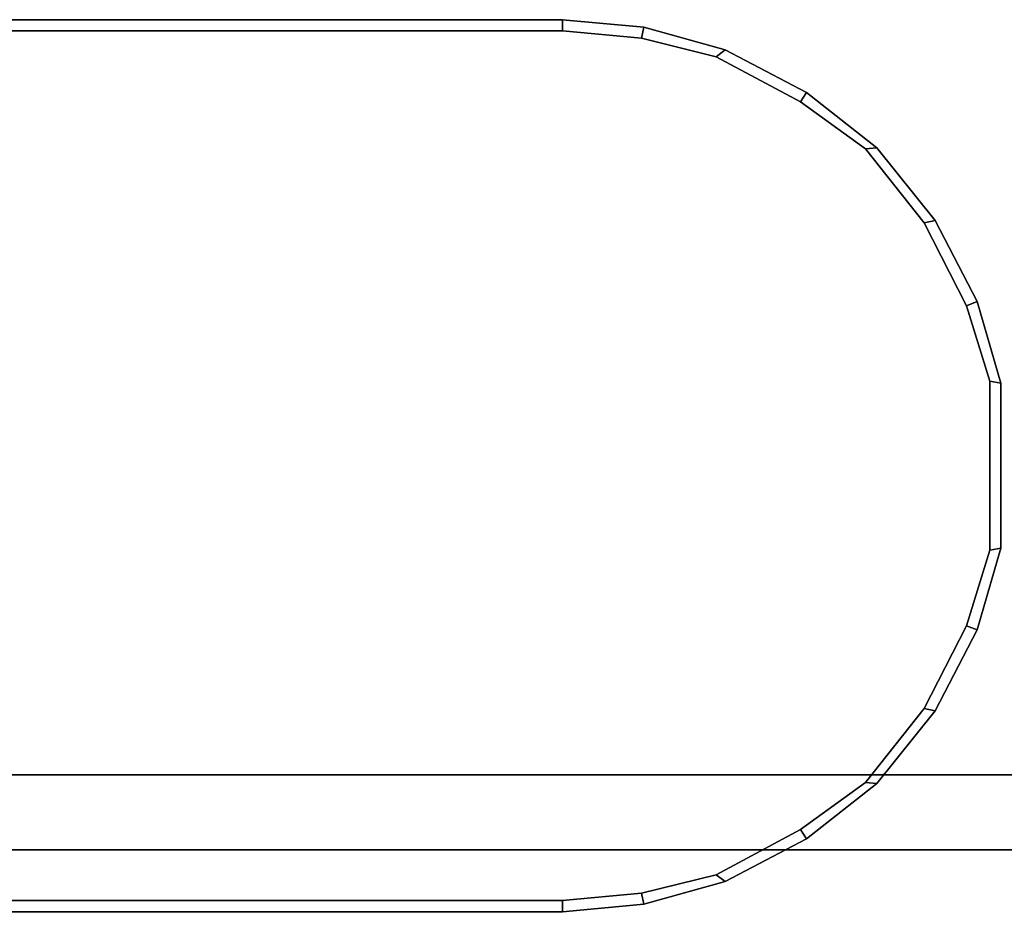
# Model space of a CAD drawing. Header units: inches. Extents: x 82 to 767, y -5 to 263.
# Tile 128 of 256: x 763.188 to 763.706, y 62.7 to 63.172. Entities that reach past the tile are written whole.
import ezdxf
from ezdxf.enums import TextEntityAlignment as Align

# ---------------------------------------------------------------- set-up
doc = ezdxf.new("R2010")
doc.units = ezdxf.units.IN
doc.header["$MEASUREMENT"] = 0
for name, color, linetype in [('A-FURN-3-COLLECTION-INFINITO-STORAGE-STANCHION-BASE', 251, 'Continuous'), ('A-FURN-3-COLLECTION-INFINITO-STORAGE-STANCHION-MAIN', 33, 'Continuous'), ('A-FURN-HAWORTH-ATT', 7, 'Continuous')]:
    doc.layers.add(name, color=color, linetype=linetype)
doc.styles.get("Standard").update_dxf_attribs({"font": 'arial.ttf'})

# ---------------------------------------------------------------- blocks, each defined once
blk = doc.blocks.new('HCCS-IWBC-F2-3D-3')
at = {"layer": 'A-FURN-3-COLLECTION-INFINITO-STORAGE-STANCHION-BASE'}
for points in [[(-0.59055, 5.41064, 1.86856), (-0.55118, 5.41064, 1.82919), (-0.55118, -5.5829, 1.82918), (-0.59055, -5.5829, 1.86855)], [(-0.55118, 5.41064, 2.02604), (-0.59055, 5.41064, 1.98667), (-0.59055, -5.5829, 1.98666), (-0.55118, -5.5829, 2.02603)], [(-0.59055, 5.41064, 1.98667), (-0.59055, 5.41064, 1.86856), (-0.59055, -5.5829, 1.86855), (-0.59055, -5.5829, 1.98666)], [(-0.55118, 5.41064, 1.82919), (0.55118, 5.41064, 1.82919), (0.55118, -5.5829, 1.82918), (-0.55118, -5.5829, 1.82918)], [(-0.13841, 5.41064, 2.02604), (-0.55118, 5.41064, 2.02604), (-0.55118, -5.5829, 2.02603), (-0.13841, -5.5829, 2.02603)]]:
    blk.add_3dface(points, dxfattribs=at)
at = {"layer": 'A-FURN-3-COLLECTION-INFINITO-STORAGE-STANCHION-MAIN'}
for points, invisible_edges in [([(-0.66897, 4.30579, 89.4364), (-0.70867, 4.31803, 89.4364), (-0.79736, 4.31803, 89.4364), (-0.83705, 4.30579, 89.4364)], 10), ([(-0.83705, 4.30579, 2.82212), (-0.79736, 4.31803, 2.82212), (-0.70867, 4.31803, 2.82212), (-0.66897, 4.30579, 2.82212)], 10), ([(-0.62551, 4.28355, 89.4364), (-0.66897, 4.30579, 89.4364), (-0.83705, 4.30579, 89.4364), (-0.88051, 4.28355, 89.4364)], 10), ([(-0.88051, 4.28355, 2.82212), (-0.83705, 4.30579, 2.82212), (-0.66897, 4.30579, 2.82212), (-0.62551, 4.28355, 2.82212)], 10), ([(-0.58666, 4.2527, 89.4364), (-0.62551, 4.28355, 89.4364), (-0.88051, 4.28355, 89.4364), (-0.91937, 4.2527, 89.4364)], 10), ([(-0.91937, 4.2527, 2.82212), (-0.88051, 4.28355, 2.82212), (-0.62551, 4.28355, 2.82212), (-0.58666, 4.2527, 2.82212)], 10), ([(-0.5619, 4.21843, 89.4364), (-0.58666, 4.2527, 89.4364), (-0.91937, 4.2527, 89.4364), (-0.94412, 4.21843, 89.4364)], 10), ([(-0.94412, 4.21843, 2.82212), (-0.91937, 4.2527, 2.82212), (-0.58666, 4.2527, 2.82212), (-0.5619, 4.21843, 2.82212)], 10), ([(-0.53818, 4.17423, 89.4364), (-0.5619, 4.21843, 89.4364), (-0.94412, 4.21843, 89.4364), (-0.96784, 4.17423, 89.4364)], 10), ([(-0.96784, 4.17423, 2.82212), (-0.94412, 4.21843, 2.82212), (-0.5619, 4.21843, 2.82212), (-0.53818, 4.17423, 2.82212)], 10), ([(-0.5285, 4.13503, 89.4364), (-0.53818, 4.17423, 89.4364), (-0.96784, 4.17423, 89.4364), (-0.97753, 4.13503, 89.4364)], 10), ([(-0.97753, 4.13503, 2.82212), (-0.96784, 4.17423, 2.82212), (-0.53818, 4.17423, 2.82212), (-0.5285, 4.13503, 2.82212)], 10), ([(-0.52465, 4.09351, 89.4364), (-0.5285, 4.13503, 89.4364), (-0.97753, 4.13503, 89.4364), (-0.98137, 4.09351, 89.4364)], 10), ([(-0.98137, 4.09351, 2.82212), (-0.97753, 4.13503, 2.82212), (-0.5285, 4.13503, 2.82212), (-0.52465, 4.09351, 2.82212)], 10), ([(-0.98728, 3.54197, 3.35371), (-0.98728, 4.09351, 2.82409), (-0.98728, 2.75755, 2.82409)], 9), ([(-0.98728, 4.09351, 89.43444), (-0.98728, 3.79771, 88.64893), (-0.98728, 3.77825, 88.7468)], 9), ([(-0.98728, 4.09351, 89.43444), (-0.98728, 3.77825, 88.7468), (-0.98728, 3.72281, 88.82977)], 9), ([(-0.98728, 4.09351, 89.43444), (-0.98728, 3.72281, 88.82977), (-0.98728, 3.63984, 88.8852)], 9), ([(-0.98728, 4.09351, 89.43444), (-0.98728, 3.63984, 88.8852), (-0.98728, 3.54197, 88.90467)], 9), ([(-0.98728, 3.54197, 3.35371), (-0.98728, 3.54197, 3.35371), (-0.98728, 3.63984, 3.37318), (-0.98728, 4.09351, 2.82409)], 12), ([(-0.98728, 3.63984, 3.37318), (-0.98728, 3.63984, 3.37318), (-0.98728, 3.72281, 3.42862), (-0.98728, 4.09351, 2.82409)], 12), ([(-0.98728, 3.72281, 3.42862), (-0.98728, 3.72281, 3.42862), (-0.98728, 3.77825, 3.51159), (-0.98728, 4.09351, 2.82409)], 12), ([(-0.98728, 3.77825, 3.51159), (-0.98728, 3.77825, 3.51159), (-0.98728, 3.79771, 3.60945), (-0.98728, 4.09351, 2.82409)], 12), ([(-0.98728, 2.75755, 89.43444), (-0.98728, 2.75755, 89.43444), (-0.98728, 4.09351, 89.43444), (-0.98728, 3.54197, 88.90467)], 12), ([(-0.98728, 4.09351, 2.82409), (-0.98728, 3.79771, 3.60945), (-0.98728, 3.79771, 88.64893), (-0.98728, 4.09351, 89.43444)], 7), ([(-0.52465, 2.75689, 89.4364), (-0.52465, 4.09351, 89.4364), (-0.98137, 4.09351, 89.4364), (-0.98137, 2.75689, 89.4364)], 10), ([(-0.98137, 2.75689, 2.82212), (-0.98137, 4.09351, 2.82212), (-0.52465, 4.09351, 2.82212), (-0.52465, 2.75689, 2.82212)], 10), ([(-0.51875, 3.79771, 9.90982), (-0.51875, 3.66984, 8.33388), (-0.51875, 3.66984, 3.60886), (-0.51875, 4.09351, 2.82409)], 15), ([(-0.51875, 2.75755, 2.82409), (-0.51875, 2.75755, 2.82409), (-0.51875, 4.09351, 2.82409), (-0.51875, 3.54197, 3.48099)], 12), ([(-0.51875, 3.66011, 88.69786), (-0.51875, 3.66011, 88.69786), (-0.51875, 3.66984, 88.64947), (-0.51875, 4.09351, 89.43444)], 12), ([(-0.51875, 3.63239, 88.73935), (-0.51875, 3.63239, 88.73935), (-0.51875, 3.66011, 88.69786), (-0.51875, 4.09351, 89.43444)], 12), ([(-0.51875, 3.59091, 88.76707), (-0.51875, 3.59091, 88.76707), (-0.51875, 3.63239, 88.73935), (-0.51875, 4.09351, 89.43444)], 12), ([(-0.51875, 3.54197, 88.7768), (-0.51875, 3.54197, 88.7768), (-0.51875, 3.59091, 88.76707), (-0.51875, 4.09351, 89.43444)], 12), ([(-0.51875, 4.09351, 89.43444), (-0.51875, 3.79771, 87.07466), (-0.51875, 3.79771, 9.90982), (-0.51875, 4.09351, 2.82409)], 7), ([(-0.51875, 4.09351, 2.82409), (-0.51875, 3.59091, 3.49072), (-0.51875, 3.54197, 3.48099)], 9), ([(-0.51875, 4.09351, 2.82409), (-0.51875, 3.63239, 3.51904), (-0.51875, 3.59091, 3.49072)], 9), ([(-0.51875, 4.09351, 2.82409), (-0.51875, 3.66011, 3.55992), (-0.51875, 3.63239, 3.51904)], 9), ([(-0.51875, 4.09351, 2.82409), (-0.51875, 3.66984, 3.60886), (-0.51875, 3.66011, 3.55992)], 9), ([(-0.51875, 3.54197, 88.7768), (-0.51875, 4.09351, 89.43444), (-0.51875, 2.75755, 89.43444)], 9), ([(-0.51875, 3.79771, 87.07466), (-0.51875, 4.09351, 89.43444), (-0.51875, 3.66984, 88.64947)], 11)]:
    blk.add_3dface(points, dxfattribs=dict(at, invisible_edges=invisible_edges))
at = {"layer": 'A-FURN-HAWORTH-ATT', "flags": 1}
for tag, p in [('HAWMC', (0, 0)), ('HAWMC', (0, 0)), ('HAWPN', (0, -0.16667)), ('HAWPN', (0, -0.16667)), ('HAWSN', (0, -0.33333)), ('HAWSN', (0, -0.33333))]:
    blk.add_attdef(tag, text='', height=0.1, dxfattribs=at).set_placement(p, align=Align.TOP_CENTER)
at = {"layer": 'A-FURN-3-COLLECTION-INFINITO-STORAGE-STANCHION-MAIN'}
mesh = blk.add_polymesh((18, 2), dxfattribs=at)
for k, corner in enumerate([(-0.98728, 2.75755, 89.43444), (-0.98137, 2.75689, 89.4364), (-0.98728, 4.09351, 89.43444), (-0.98137, 4.09351, 89.4364), (-0.98336, 4.13613, 89.43444), (-0.97753, 4.13503, 89.4364), (-0.97145, 4.1789, 89.43444), (-0.96784, 4.17423, 89.4364), (-0.94909, 4.22168, 89.43444), (-0.94412, 4.21843, 89.4364), (-0.91989, 4.25858, 89.43444), (-0.91937, 4.2527, 89.4364), (-0.88184, 4.28931, 89.43444), (-0.88051, 4.28355, 89.4364), (-0.83924, 4.3113, 89.43444), (-0.83705, 4.30579, 89.4364), (-0.79634, 4.32384, 89.43444), (-0.79736, 4.31803, 89.4364), (-0.70968, 4.32384, 89.43444), (-0.70867, 4.31803, 89.4364), (-0.66678, 4.3113, 89.43444), (-0.66897, 4.30579, 89.4364), (-0.62418, 4.2893, 89.43444), (-0.62551, 4.28355, 89.4364), (-0.58614, 4.25858, 89.43444), (-0.58666, 4.2527, 89.4364), (-0.55694, 4.22168, 89.43444), (-0.5619, 4.21843, 89.4364), (-0.53457, 4.1789, 89.43444), (-0.53818, 4.17423, 89.4364), (-0.52266, 4.13613, 89.43444), (-0.5285, 4.13503, 89.4364), (-0.51875, 4.09351, 89.43444), (-0.52465, 4.09351, 89.4364), (-0.51875, 2.75755, 89.43444), (-0.52465, 2.75689, 89.4364)]):
    mesh.set_mesh_vertex(divmod(k, 2), corner)
mesh = blk.add_polymesh((18, 2), dxfattribs=at)
for k, corner in enumerate([(-0.98137, 2.75689, 2.82212), (-0.98728, 2.75755, 2.82409), (-0.98137, 4.09351, 2.82212), (-0.98728, 4.09351, 2.82409), (-0.97753, 4.13503, 2.82212), (-0.98336, 4.13613, 2.82409), (-0.96784, 4.17423, 2.82212), (-0.97145, 4.1789, 2.82409), (-0.94412, 4.21843, 2.82212), (-0.94909, 4.22168, 2.82409), (-0.91937, 4.2527, 2.82212), (-0.91989, 4.25858, 2.82409), (-0.88051, 4.28355, 2.82212), (-0.88184, 4.28931, 2.82409), (-0.83705, 4.30579, 2.82212), (-0.83924, 4.3113, 2.82409), (-0.79736, 4.31803, 2.82212), (-0.79634, 4.32384, 2.82409), (-0.70867, 4.31803, 2.82212), (-0.70968, 4.32384, 2.82409), (-0.66897, 4.30579, 2.82212), (-0.66678, 4.3113, 2.82409), (-0.62551, 4.28355, 2.82212), (-0.62418, 4.2893, 2.82409), (-0.58666, 4.2527, 2.82212), (-0.58614, 4.25858, 2.82409), (-0.5619, 4.21843, 2.82212), (-0.55694, 4.22168, 2.82409), (-0.53818, 4.17423, 2.82212), (-0.53457, 4.1789, 2.82409), (-0.5285, 4.13503, 2.82212), (-0.52266, 4.13613, 2.82409), (-0.52465, 4.09351, 2.82212), (-0.51875, 4.09351, 2.82409), (-0.52465, 2.75689, 2.82212), (-0.51875, 2.75755, 2.82409)]):
    mesh.set_mesh_vertex(divmod(k, 2), corner)
mesh = blk.add_polymesh((2, 16), dxfattribs=at)
for k, corner in enumerate([(-0.51875, 4.09351, 2.82409), (-0.52266, 4.13613, 2.82409), (-0.53457, 4.1789, 2.82409), (-0.55694, 4.22168, 2.82409), (-0.58614, 4.25858, 2.82409), (-0.62418, 4.28931, 2.82409), (-0.66678, 4.3113, 2.82409), (-0.70968, 4.32384, 2.82409), (-0.79634, 4.32384, 2.82409), (-0.83924, 4.3113, 2.82409), (-0.88184, 4.28931, 2.82409), (-0.91989, 4.25858, 2.82409), (-0.94909, 4.22168, 2.82409), (-0.97145, 4.1789, 2.82409), (-0.98336, 4.13613, 2.82409), (-0.98728, 4.09351, 2.82409), (-0.51875, 4.09351, 89.43444), (-0.52266, 4.13613, 89.43444), (-0.53457, 4.1789, 89.43444), (-0.55694, 4.22168, 89.43444), (-0.58614, 4.25858, 89.43444), (-0.62418, 4.28931, 89.43444), (-0.66678, 4.3113, 89.43444), (-0.70968, 4.32384, 89.43444), (-0.79634, 4.32384, 89.43444), (-0.83924, 4.3113, 89.43444), (-0.88184, 4.28931, 89.43444), (-0.91989, 4.25858, 89.43444), (-0.94909, 4.22168, 89.43444), (-0.97145, 4.1789, 89.43444), (-0.98336, 4.13613, 89.43444), (-0.98728, 4.09351, 89.43444)]):
    mesh.set_mesh_vertex(divmod(k, 16), corner)

msp = doc.modelspace()

# ---------------------------------------------------------------- block references
at = {"rotation": 269.9999999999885}
msp.add_blockref('HCCS-IWBC-F2-3D-3', (759.37994, 62.18479), dxfattribs=at)

doc.saveas('drawing.dxf')
